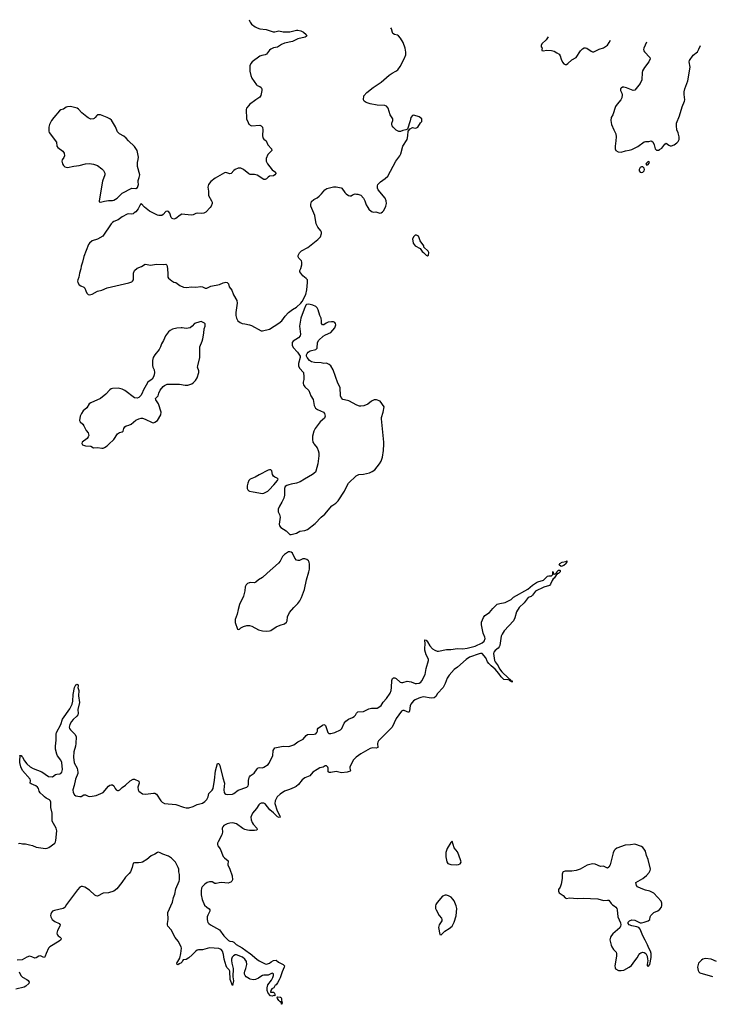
# Model space of a CAD drawing. Header units: inches. Extents: x 1682510 to 1839368, y 640758 to 791543.
# Tile 177 of 186: x 1776627 to 1786774, y 771786 to 786226. Entities that reach past the tile are written whole.
import ezdxf

# ---------------------------------------------------------------- set-up
doc = ezdxf.new("R2010")
doc.units = ezdxf.units.IN
doc.header["$MEASUREMENT"] = 0
for name, color, linetype in [('B7777', 7, 'Continuous'), ('B7778', 7, 'Continuous'), ('B7787', 7, 'Continuous'), ('B7788', 7, 'Continuous')]:
    doc.layers.add(name, color=color, linetype=linetype)

msp = doc.modelspace()

# ---------------------------------------------------------------- linework, layer by layer
at = {"layer": 'B7777', "color": 6}
for points, elevation in [([(1777544, 780000), (1777548, 779990), (1777590, 779977), (1777670, 779970), (1777710, 779947), (1777767, 779953), (1777830, 779942), (1777850, 779944), (1777870, 779950), (1777910, 779976), (1777935, 780000)], 800), ([(1780000, 779479), (1779989, 779470), (1779973, 779430), (1779966, 779390), (1779965, 779350), (1779973, 779333), (1779990, 779317), (1780000, 779314)], 800), ([(1780000, 777968), (1779994, 777966), (1779970, 777957), (1779950, 777939), (1779936, 777910), (1779930, 777850), (1779910, 777770), (1779852, 777650), (1779830, 777575), (1779817, 777510), (1779788, 777430), (1779786, 777386), (1779821, 777290), (1779830, 777281), (1779850, 777288), (1779873, 777307), (1779912, 777328), (1779959, 777341), (1779990, 777343), (1780000, 777340)], 800), ([(1776610, 774146), (1776630, 774147), (1776670, 774140), (1776710, 774140), (1776770, 774123), (1776817, 774117), (1776870, 774090), (1777007, 774073), (1777030, 774076), (1777053, 774087), (1777140, 774150), (1777153, 774170), (1777158, 774190), (1777174, 774330), (1777161, 774370), (1777101, 774470), (1777101, 774590), (1777083, 774670), (1777083, 774750), (1777075, 774775), (1777066, 774786), (1777015, 774810), (1776990, 774828), (1776973, 774850), (1776929, 774889), (1776914, 774910), (1776903, 774950), (1776890, 774972), (1776863, 774990), (1776797, 775017), (1776780, 775030), (1776785, 775070), (1776781, 775090), (1776670, 775215), (1776641, 775270), (1776628, 775330), (1776627, 775370), (1776633, 775413), (1776630, 775434), (1776650, 775434), (1776659, 775419), (1776670, 775410), (1776698, 775358), (1776732, 775312), (1776778, 775270), (1776824, 775244), (1776953, 775193), (1777050, 775129), (1777110, 775122), (1777150, 775157), (1777170, 775163), (1777214, 775166), (1777230, 775171), (1777247, 775190), (1777255, 775230), (1777246, 775330), (1777230, 775367), (1777180, 775430), (1777170, 775456), (1777153, 775530), (1777151, 775570), (1777162, 775658), (1777162, 775750), (1777168, 775770), (1777230, 775890), (1777257, 775970), (1777363, 776117), (1777396, 776190), (1777408, 776232), (1777410, 776331), (1777430, 776431), (1777450, 776472), (1777465, 776475), (1777470, 776481), (1777485, 776470), (1777485, 776450), (1777478, 776430), (1777494, 776390), (1777491, 776310), (1777502, 776210), (1777478, 776110), (1777484, 776050), (1777480, 776030), (1777467, 776010), (1777410, 775961), (1777387, 775933), (1777363, 775890), (1777353, 775850), (1777358, 775830), (1777371, 775810), (1777443, 775743), (1777455, 775710), (1777450, 775609), (1777444, 775570), (1777419, 775490), (1777415, 775410), (1777427, 775327), (1777469, 775249), (1777481, 775190), (1777478, 775170), (1777445, 775090), (1777425, 774995), (1777405, 774930), (1777413, 774890), (1777430, 774858), (1777450, 774845), (1777510, 774832), (1777530, 774834), (1777570, 774857), (1777590, 774860), (1777630, 774838), (1777650, 774835), (1777690, 774838), (1777748, 774850), (1777850, 774893), (1777930, 774984), (1777950, 774999), (1777970, 775007), (1777990, 775005), (1778010, 774990), (1778026, 774950), (1778040, 774930), (1778062, 774922), (1778078, 774922), (1778097, 774930), (1778130, 774966), (1778179, 775001), (1778250, 775063), (1778290, 775090), (1778310, 775089), (1778377, 775057), (1778381, 775030), (1778361, 774970), (1778363, 774930), (1778375, 774910), (1778430, 774875), (1778474, 774866), (1778590, 774884), (1778610, 774883), (1778632, 774870), (1778699, 774770), (1778718, 774750), (1778750, 774730), (1778916, 774716), (1779030, 774676), (1779069, 774669), (1779110, 774669), (1779171, 774689), (1779230, 774717), (1779310, 774738), (1779341, 774759), (1779370, 774790), (1779390, 774830), (1779402, 774878), (1779450, 774926), (1779463, 774950), (1779485, 775075), (1779502, 775210), (1779530, 775317), (1779550, 775320), (1779563, 775290), (1779606, 775106), (1779630, 775030), (1779620, 774930), (1779626, 774890), (1779636, 774876), (1779650, 774866), (1779670, 774862), (1779751, 774869), (1779770, 774877), (1779833, 774927), (1779960, 774970), (1779978, 774990), (1779982, 775010), (1779982, 775070), (1779994, 775110), (1780000, 775121)], 700), ([(1780000, 774336), (1779970, 774339), (1779930, 774348), (1779902, 774362), (1779810, 774431), (1779754, 774446), (1779710, 774445), (1779670, 774435), (1779624, 774410), (1779605, 774390), (1779598, 774370), (1779603, 774310), (1779594, 774270), (1779539, 774170), (1779530, 774150), (1779530, 774130), (1779536, 774110), (1779570, 774064), (1779610, 773953), (1779630, 773933), (1779686, 773890), (1779681, 773830), (1779709, 773770), (1779744, 773670), (1779750, 773610), (1779739, 773590), (1779723, 773577), (1779710, 773570), (1779685, 773565), (1779590, 773572), (1779552, 773568), (1779510, 773556), (1779490, 773560), (1779450, 773580), (1779410, 773582), (1779376, 773570), (1779343, 773550), (1779306, 773510), (1779296, 773490), (1779287, 773450), (1779289, 773390), (1779302, 773322), (1779340, 773240), (1779372, 773212), (1779408, 773188), (1779417, 773170), (1779416, 773150), (1779385, 773095), (1779377, 773070), (1779377, 773030), (1779383, 773003), (1779388, 772988), (1779402, 772970), (1779428, 772950), (1779560, 772880), (1779624, 772790), (1779690, 772724), (1779710, 772714), (1779750, 772705), (1779770, 772696), (1779805, 772665), (1779890, 772615), (1780000, 772537)], 700), ([(1780000, 772160), (1779950, 772191), (1779935, 772210), (1779927, 772230), (1779925, 772250), (1779929, 772270), (1779947, 772310), (1779960, 772370), (1779955, 772415), (1779929, 772450), (1779896, 772476), (1779810, 772511), (1779790, 772511), (1779764, 772496), (1779745, 772475), (1779735, 772450), (1779733, 772430), (1779738, 772390), (1779760, 772310), (1779756, 772190), (1779762, 772130), (1779750, 772062), (1779716, 772150), (1779708, 772270), (1779700, 772290), (1779667, 772327), (1779655, 772350), (1779625, 772450), (1779616, 772516), (1779603, 772563), (1779582, 772590), (1779550, 772603), (1779410, 772614), (1779310, 772587), (1779250, 772584), (1779230, 772578), (1779210, 772564), (1779159, 772510), (1779110, 772467), (1779070, 772443), (1779024, 772436), (1779015, 772425), (1779010, 772410), (1778990, 772390), (1778962, 772378), (1778950, 772367), (1778938, 772370), (1778933, 772390), (1778975, 772465), (1778991, 772530), (1779000, 772610), (1778998, 772630), (1778953, 772710), (1778907, 772767), (1778850, 772876), (1778802, 772930), (1778796, 772950), (1778795, 772970), (1778805, 773030), (1778801, 773130), (1778870, 773284), (1778881, 773350), (1778901, 773399), (1778920, 773480), (1778966, 773590), (1778970, 773610), (1778971, 773690), (1778961, 773730), (1778960, 773770), (1778954, 773794), (1778912, 773870), (1778854, 773930), (1778810, 773961), (1778728, 773988), (1778690, 774009), (1778665, 774015), (1778650, 774012), (1778610, 773986), (1778558, 773962), (1778490, 773909), (1778430, 773872), (1778410, 773864), (1778370, 773859), (1778310, 773861), (1778290, 773855), (1778277, 773790), (1778252, 773730), (1778235, 773705), (1778180, 773650), (1778125, 773570), (1778050, 773481), (1778010, 773445), (1777930, 773420), (1777850, 773415), (1777770, 773372), (1777750, 773376), (1777730, 773388), (1777650, 773460), (1777582, 773502), (1777550, 773516), (1777530, 773515), (1777510, 773505), (1777474, 773466), (1777370, 773330), (1777314, 773250), (1777290, 773207), (1777265, 773190), (1777136, 773164), (1777110, 773150), (1777093, 773130), (1777083, 773110), (1777079, 773090), (1777082, 773070), (1777104, 773030), (1777140, 773000), (1777206, 772970), (1777219, 772950), (1777216, 772930), (1777180, 772870), (1777172, 772830), (1777176, 772810), (1777190, 772790), (1777222, 772770), (1777230, 772759), (1777234, 772750), (1777229, 772730), (1777207, 772710), (1777067, 772630), (1777050, 772610), (1777014, 772530), (1777002, 772490), (1776990, 772473), (1776970, 772478), (1776930, 772497), (1776908, 772492), (1776870, 772467), (1776850, 772465), (1776804, 772484), (1776770, 772490), (1776730, 772478), (1776661, 772439), (1776590, 772431)], 700), ([(1776621, 772261), (1776642, 772210), (1776666, 772186), (1776731, 772150), (1776750, 772133), (1776764, 772110), (1776762, 772090), (1776717, 772050), (1776690, 772036), (1776570, 772007)], 700)]:
    msp.add_lwpolyline(points, dxfattribs=dict(at, elevation=elevation))
at = {"layer": 'B7778', "color": 6, "elevation": 800}
for points in [[(1779992, 786226), (1780000, 786209)], [(1780000, 784980), (1779987, 784970), (1779953, 784930), (1779950, 784910), (1779956, 784770), (1779977, 784717), (1779990, 784696), (1780000, 784687)], [(1780000, 783961), (1779990, 783965), (1779910, 784027), (1779870, 784047), (1779850, 784051), (1779830, 784050), (1779790, 784028), (1779770, 784013), (1779730, 783970), (1779710, 783965), (1779650, 783985), (1779630, 783981), (1779496, 783904), (1779429, 783851), (1779396, 783810), (1779386, 783770), (1779396, 783710), (1779396, 783650), (1779443, 783570), (1779450, 783550), (1779452, 783530), (1779438, 783490), (1779422, 783470), (1779356, 783404), (1779330, 783390), (1779290, 783384), (1779230, 783389), (1779210, 783384), (1779174, 783366), (1779141, 783359), (1779008, 783372), (1778979, 783361), (1778916, 783310), (1778890, 783301), (1778864, 783310), (1778850, 783324), (1778830, 783390), (1778810, 783413), (1778790, 783420), (1778770, 783414), (1778733, 783367), (1778710, 783353), (1778670, 783352), (1778650, 783358), (1778530, 783419), (1778457, 783477), (1778410, 783528), (1778392, 783510), (1778366, 783450), (1778330, 783410), (1778308, 783392), (1778290, 783381), (1778270, 783376), (1778230, 783378), (1778205, 783375), (1778130, 783336), (1778070, 783290), (1778010, 783267), (1777990, 783253), (1777970, 783230), (1777848, 783052), (1777770, 783009), (1777690, 782983), (1777650, 782951), (1777636, 782930), (1777567, 782753), (1777550, 782670), (1777528, 782610), (1777522, 782570), (1777503, 782510), (1777496, 782450), (1777479, 782410), (1777476, 782390), (1777478, 782370), (1777499, 782339), (1777522, 782322), (1777570, 782301), (1777581, 782290), (1777595, 782250), (1777614, 782214), (1777630, 782196), (1777650, 782191), (1777690, 782199), (1777770, 782247), (1777830, 782258), (1777910, 782292), (1778230, 782365), (1778270, 782381), (1778283, 782390), (1778295, 782410), (1778297, 782510), (1778312, 782550), (1778350, 782580), (1778412, 782608), (1778470, 782641), (1778550, 782627), (1778630, 782641), (1778730, 782635), (1778770, 782641), (1778787, 782627), (1778790, 782614), (1778800, 782510), (1778800, 782450), (1778810, 782433), (1778858, 782398), (1778890, 782379), (1778916, 782370), (1778975, 782330), (1779030, 782303), (1779070, 782299), (1779150, 782308), (1779210, 782304), (1779286, 782314), (1779311, 782310), (1779350, 782291), (1779370, 782291), (1779430, 782316), (1779557, 782343), (1779610, 782366), (1779650, 782376), (1779671, 782371), (1779691, 782351), (1779701, 782310), (1779738, 782258), (1779763, 782190), (1779813, 782110), (1779816, 782070), (1779800, 781930), (1779800, 781890), (1779807, 781850), (1779827, 781810), (1779863, 781783), (1779890, 781770), (1779930, 781766), (1780000, 781750)], [(1777935, 780000), (1778010, 780070), (1778064, 780150), (1778077, 780163), (1778090, 780172), (1778130, 780181), (1778146, 780190), (1778156, 780230), (1778170, 780256), (1778190, 780269), (1778230, 780280), (1778264, 780296), (1778330, 780352), (1778373, 780373), (1778410, 780381), (1778430, 780380), (1778470, 780367), (1778570, 780317), (1778590, 780314), (1778610, 780322), (1778647, 780350), (1778699, 780430), (1778704, 780470), (1778662, 780590), (1778625, 780650), (1778621, 780670), (1778657, 780710), (1778666, 780750), (1778687, 780793), (1778730, 780846), (1778750, 780861), (1778790, 780879), (1778810, 780882), (1778970, 780879), (1779054, 780866), (1779092, 780868), (1779150, 780885), (1779170, 780898), (1779205, 780935), (1779230, 780976), (1779257, 781050), (1779256, 781076), (1779237, 781130), (1779238, 781150), (1779271, 781271), (1779270, 781430), (1779304, 781510), (1779314, 781546), (1779330, 781630), (1779334, 781690), (1779347, 781730), (1779349, 781750), (1779346, 781766), (1779337, 781777), (1779290, 781801), (1779270, 781797), (1779192, 781770), (1779159, 781730), (1779130, 781709), (1779070, 781699), (1779010, 781709), (1778995, 781705), (1778930, 781703), (1778870, 781687), (1778835, 781670), (1778811, 781650), (1778768, 781590), (1778737, 781523), (1778705, 781470), (1778693, 781430), (1778675, 781390), (1778610, 781309), (1778587, 781270), (1778577, 781230), (1778575, 781155), (1778581, 781130), (1778598, 781090), (1778605, 781050), (1778602, 781018), (1778592, 780988), (1778570, 780956), (1778509, 780911), (1778436, 780790), (1778422, 780750), (1778404, 780716), (1778375, 780685), (1778350, 780674), (1778310, 780682), (1778168, 780788), (1778130, 780809), (1778070, 780821), (1777990, 780815), (1777970, 780810), (1777950, 780797), (1777890, 780736), (1777811, 780669), (1777670, 780609), (1777648, 780590), (1777610, 780536), (1777557, 780490), (1777533, 780450), (1777516, 780410), (1777506, 780350), (1777516, 780330), (1777553, 780293), (1777568, 780270), (1777602, 780202), (1777630, 780165), (1777639, 780130), (1777632, 780108), (1777616, 780084), (1777545, 780030), (1777539, 780010), (1777544, 780000)]]:
    msp.add_lwpolyline(points, dxfattribs=at)
msp.add_lwpolyline([(1777370, 784951), (1777330, 784950), (1777310, 784941), (1777270, 784912), (1777230, 784903), (1777210, 784891), (1777127, 784790), (1777094, 784746), (1777062, 784690), (1777052, 784650), (1777052, 784590), (1777060, 784570), (1777168, 784430), (1777171, 784370), (1777185, 784350), (1777258, 784298), (1777280, 784270), (1777286, 784230), (1777275, 784205), (1777251, 784170), (1777244, 784150), (1777254, 784114), (1777268, 784088), (1777288, 784068), (1777330, 784057), (1777420, 784080), (1777498, 784090), (1777590, 784113), (1777650, 784116), (1777710, 784105), (1777766, 784086), (1777830, 784037), (1777854, 784014), (1777874, 783974), (1777878, 783950), (1777844, 783856), (1777791, 783570), (1777793, 783553), (1777810, 783551), (1777870, 783565), (1777930, 783575), (1777990, 783575), (1778010, 783581), (1778055, 783610), (1778130, 783682), (1778270, 783756), (1778329, 783751), (1778354, 783766), (1778369, 783810), (1778365, 783850), (1778367, 783870), (1778381, 783910), (1778387, 783950), (1778354, 784074), (1778355, 784130), (1778366, 784174), (1778368, 784210), (1778348, 784310), (1778310, 784364), (1778223, 784450), (1778190, 784490), (1778157, 784517), (1778092, 784552), (1778062, 784582), (1778030, 784654), (1777989, 784730), (1777973, 784753), (1777950, 784772), (1777910, 784793), (1777810, 784829), (1777770, 784829), (1777758, 784822), (1777736, 784790), (1777721, 784779), (1777708, 784772), (1777670, 784769), (1777630, 784787), (1777610, 784802), (1777540, 784860), (1777490, 784916), (1777470, 784928)], close=True, dxfattribs=at)
at = {"layer": 'B7787', "color": 6}
for points, elevation in [([(1780949, 780000), (1780989, 779949), (1781007, 779910), (1781015, 779875), (1781017, 779830), (1781003, 779710), (1780974, 779606), (1780965, 779590), (1780923, 779557), (1780803, 779490), (1780743, 779450), (1780690, 779430), (1780610, 779416), (1780575, 779405), (1780545, 779394), (1780522, 779378), (1780511, 779349), (1780513, 779253), (1780502, 779210), (1780475, 779150), (1780439, 779090), (1780420, 779050), (1780417, 779030), (1780420, 779010), (1780439, 778970), (1780449, 778930), (1780435, 778830), (1780441, 778801), (1780460, 778780), (1780535, 778730), (1780590, 778676), (1780610, 778675), (1780650, 778685), (1780690, 778697), (1780736, 778724), (1780810, 778735), (1780850, 778748), (1780963, 778837), (1781051, 778930), (1781105, 778975), (1781204, 779096), (1781264, 779136), (1781298, 779170), (1781390, 779310), (1781430, 779396), (1781452, 779428), (1781563, 779537), (1781605, 779555), (1781670, 779562), (1781758, 779582), (1781800, 779600), (1781836, 779624), (1781907, 779710), (1781932, 779750), (1781948, 779812), (1781964, 779910), (1781967, 780000)], 800), ([(1780000, 779314), (1780050, 779300), (1780190, 779276), (1780210, 779281), (1780265, 779310), (1780287, 779330), (1780355, 779405), (1780408, 779470), (1780418, 779490), (1780403, 779503), (1780370, 779515), (1780350, 779532), (1780335, 779555), (1780325, 779610), (1780310, 779626), (1780290, 779626), (1780270, 779618), (1780138, 779550), (1780084, 779516), (1780010, 779487), (1780000, 779479)], 800), ([(1780000, 777340), (1780033, 777330), (1780130, 777279), (1780190, 777262), (1780250, 777256), (1780290, 777261), (1780310, 777269), (1780390, 777320), (1780450, 777348), (1780510, 777365), (1780542, 777390), (1780552, 777410), (1780556, 777470), (1780584, 777530), (1780650, 777606), (1780710, 777662), (1780738, 777702), (1780763, 777750), (1780806, 777870), (1780834, 778010), (1780870, 778130), (1780878, 778170), (1780881, 778241), (1780876, 778270), (1780865, 778290), (1780841, 778310), (1780810, 778320), (1780782, 778318), (1780730, 778295), (1780710, 778294), (1780690, 778302), (1780663, 778330), (1780630, 778401), (1780610, 778417), (1780590, 778424), (1780570, 778421), (1780510, 778384), (1780485, 778355), (1780450, 778287), (1780425, 778255), (1780258, 778110), (1780190, 778043), (1780130, 778010), (1780090, 777975), (1780073, 777967), (1780010, 777970), (1780000, 777968)], 800), ([(1780000, 775121), (1780010, 775138), (1780065, 775175), (1780110, 775238), (1780127, 775253), (1780150, 775257), (1780190, 775256), (1780210, 775263), (1780270, 775301), (1780284, 775316), (1780339, 775430), (1780348, 775510), (1780370, 775548), (1780490, 775573), (1780574, 775566), (1780650, 775591), (1780710, 775635), (1780785, 775675), (1780830, 775730), (1780850, 775743), (1780947, 775747), (1780970, 775755), (1780988, 775770), (1780995, 775790), (1780998, 775822), (1781005, 775835), (1781070, 775881), (1781090, 775890), (1781110, 775881), (1781114, 775874), (1781149, 775770), (1781160, 775760), (1781170, 775756), (1781190, 775756), (1781250, 775770), (1781332, 775810), (1781352, 775830), (1781388, 775910), (1781410, 775938), (1781450, 775966), (1781509, 775991), (1781534, 776006), (1781553, 776027), (1781570, 776058), (1781586, 776074), (1781670, 776082), (1781750, 776117), (1781790, 776129), (1781870, 776131), (1781898, 776142), (1781930, 776170), (1781962, 776218), (1782007, 776270), (1782061, 776350), (1782075, 776390), (1782083, 776430), (1782087, 776533), (1782098, 776562), (1782110, 776576), (1782130, 776575), (1782150, 776566), (1782210, 776512), (1782230, 776505), (1782250, 776506), (1782310, 776525), (1782370, 776517), (1782430, 776492), (1782450, 776489), (1782486, 776494), (1782510, 776508), (1782528, 776532), (1782575, 776625), (1782591, 776710), (1782624, 776830), (1782625, 776850), (1782591, 776910), (1782570, 776979), (1782569, 777011), (1782578, 777070), (1782570, 777131), (1782590, 777128), (1782610, 777104), (1782644, 777044), (1782681, 777001), (1782718, 776978), (1782750, 776967), (1782770, 776966), (1782890, 776991), (1782950, 776988), (1783050, 777003), (1783130, 777001), (1783190, 777007), (1783310, 777040), (1783413, 777087), (1783443, 777110), (1783454, 777150), (1783451, 777171), (1783426, 777230), (1783401, 777350), (1783400, 777390), (1783430, 777461), (1783449, 777490), (1783519, 777530), (1783569, 777590), (1783630, 777653), (1783670, 777666), (1783750, 777678), (1783799, 777701), (1783837, 777723), (1783870, 777755), (1784084, 777876), (1784150, 777935), (1784210, 777971), (1784230, 777981), (1784310, 778005), (1784370, 778065), (1784392, 778072), (1784430, 778072), (1784448, 778090), (1784450, 778132), (1784458, 778098), (1784470, 778094), (1784497, 778103), (1784509, 778130), (1784530, 778154), (1784553, 778153), (1784558, 778150), (1784557, 778137), (1784556, 778130), (1784530, 778106), (1784516, 778104), (1784514, 778090), (1784500, 778080), (1784470, 778037), (1784454, 778026), (1784439, 778001), (1784417, 777950), (1784402, 777930), (1784316, 777904), (1784196, 777844), (1784150, 777784), (1784131, 777769), (1784087, 777750), (1784030, 777672), (1783954, 777606), (1783917, 777543), (1783890, 777454), (1783870, 777408), (1783736, 777264), (1783704, 777216), (1783693, 777187), (1783671, 777050), (1783661, 777030), (1783648, 777010), (1783605, 776975), (1783584, 776950), (1783580, 776930), (1783594, 776830), (1783603, 776810), (1783645, 776750), (1783665, 776705), (1783700, 776661), (1783799, 776570), (1783802, 776562), (1783823, 776550), (1783822, 776542), (1783830, 776543), (1783835, 776535), (1783850, 776530), (1783852, 776510), (1783847, 776513), (1783847, 776527), (1783839, 776521), (1783830, 776523), (1783819, 776530), (1783819, 776539), (1783787, 776547), (1783730, 776550), (1783718, 776558), (1783690, 776587), (1783657, 776637), (1783601, 776701), (1783542, 776750), (1783510, 776783), (1783492, 776810), (1783468, 776868), (1783410, 776929), (1783390, 776932), (1783368, 776928), (1783224, 776876), (1783176, 776844), (1783050, 776731), (1783003, 776697), (1782926, 776614), (1782897, 776570), (1782870, 776490), (1782838, 776430), (1782757, 776343), (1782730, 776302), (1782710, 776281), (1782663, 776277), (1782550, 776293), (1782510, 776287), (1782482, 776278), (1782428, 776252), (1782405, 776235), (1782365, 776190), (1782355, 776165), (1782348, 776092), (1782343, 776077), (1782334, 776066), (1782270, 776095), (1782250, 776097), (1782230, 776085), (1782150, 775978), (1782090, 775850), (1781892, 775650), (1781880, 775630), (1781875, 775610), (1781880, 775550), (1781859, 775541), (1781810, 775546), (1781770, 775538), (1781630, 775457), (1781564, 775410), (1781526, 775370), (1781470, 775270), (1781469, 775250), (1781481, 775210), (1781475, 775205), (1781430, 775190), (1781350, 775179), (1781270, 775199), (1781190, 775187), (1781167, 775187), (1781154, 775194), (1781155, 775250), (1781150, 775264), (1781130, 775282), (1781110, 775283), (1781078, 775262), (1781030, 775253), (1780990, 775232), (1780929, 775190), (1780882, 775138), (1780810, 775108), (1780770, 775076), (1780716, 775010), (1780681, 774979), (1780656, 774964), (1780585, 774935), (1780510, 774914), (1780447, 774870), (1780404, 774830), (1780377, 774770), (1780371, 774730), (1780405, 774625), (1780443, 774550), (1780447, 774530), (1780436, 774524), (1780410, 774537), (1780353, 774593), (1780298, 774638), (1780230, 774724), (1780210, 774735), (1780190, 774738), (1780170, 774735), (1780150, 774725), (1780134, 774710), (1780101, 774659), (1780044, 774590), (1780020, 774530), (1780023, 774490), (1780038, 774450), (1780050, 774430), (1780105, 774370), (1780112, 774350), (1780100, 774340), (1780070, 774334), (1780026, 774334), (1780000, 774336)], 700), ([(1780000, 772537), (1780010, 772530), (1780107, 772447), (1780142, 772422), (1780230, 772379), (1780250, 772377), (1780291, 772389), (1780317, 772410), (1780350, 772428), (1780390, 772431), (1780424, 772404), (1780491, 772370), (1780512, 772352), (1780507, 772330), (1780476, 772264), (1780450, 772172), (1780433, 772147), (1780410, 772101), (1780390, 772074), (1780375, 772065), (1780354, 772026), (1780326, 772014), (1780311, 771990), (1780306, 771966), (1780350, 771963), (1780363, 771950), (1780371, 771929), (1780372, 771910), (1780355, 771915), (1780330, 771905), (1780308, 771910), (1780270, 771949), (1780260, 771990), (1780257, 772030), (1780268, 772070), (1780320, 772140), (1780341, 772179), (1780352, 772210), (1780350, 772235), (1780330, 772244), (1780270, 772213), (1780210, 772213), (1780190, 772208), (1780164, 772196), (1780130, 772170), (1780088, 772150), (1780050, 772145), (1780010, 772153), (1780000, 772160)], 700), ([(1786850, 772415), (1786770, 772450), (1786690, 772457), (1786650, 772449), (1786630, 772435), (1786586, 772390), (1786573, 772330), (1786580, 772280), (1786590, 772263), (1786606, 772250), (1786790, 772195)], 800)]:
    msp.add_lwpolyline(points, dxfattribs=dict(at, elevation=elevation))
for points, elevation in [([(1784570, 778206), (1784542, 778230), (1784553, 778250), (1784588, 778272), (1784639, 778281), (1784652, 778290), (1784654, 778270), (1784644, 778250), (1784610, 778222)], 700), ([(1782970, 774178), (1782950, 774161), (1782899, 774070), (1782877, 774010), (1782877, 773950), (1782896, 773876), (1782910, 773850), (1782950, 773836), (1783030, 773830), (1783064, 773836), (1783090, 773848), (1783102, 773870), (1783101, 773890), (1783072, 773972), (1783050, 774021), (1783003, 774083)], 800), ([(1785650, 774133), (1785590, 774124), (1785510, 774122), (1785390, 774078), (1785362, 774058), (1785350, 774044), (1785334, 774006), (1785291, 773830), (1785270, 773798), (1785250, 773785), (1785230, 773790), (1785210, 773804), (1785190, 773810), (1785150, 773805), (1785070, 773841), (1785030, 773844), (1784952, 773828), (1784850, 773769), (1784792, 773750), (1784730, 773741), (1784630, 773741), (1784602, 773730), (1784596, 773724), (1784587, 773693), (1784588, 773630), (1784573, 773547), (1784556, 773504), (1784531, 773470), (1784533, 773447), (1784543, 773423), (1784600, 773380), (1784630, 773346), (1784650, 773336), (1784692, 773348), (1784810, 773339), (1784895, 773345), (1785110, 773334), (1785190, 773307), (1785250, 773315), (1785270, 773312), (1785303, 773263), (1785325, 773245), (1785351, 773231), (1785375, 773210), (1785388, 773190), (1785395, 773170), (1785402, 773070), (1785441, 772981), (1785447, 772950), (1785443, 772930), (1785431, 772909), (1785330, 772819), (1785310, 772796), (1785295, 772770), (1785287, 772730), (1785306, 772654), (1785316, 772630), (1785341, 772590), (1785376, 772550), (1785384, 772530), (1785382, 772490), (1785358, 772350), (1785362, 772322), (1785370, 772308), (1785410, 772283), (1785450, 772280), (1785490, 772289), (1785570, 772329), (1785605, 772355), (1785650, 772424), (1785688, 772470), (1785710, 772511), (1785727, 772533), (1785740, 772540), (1785770, 772551), (1785790, 772548), (1785813, 772533), (1785832, 772492), (1785840, 772450), (1785841, 772430), (1785831, 772370), (1785834, 772354), (1785850, 772341), (1785874, 772370), (1785890, 772474), (1785891, 772530), (1785883, 772563), (1785856, 772610), (1785839, 772659), (1785806, 772726), (1785770, 772790), (1785729, 772889), (1785710, 772910), (1785683, 772923), (1785610, 772938), (1785571, 772951), (1785552, 772970), (1785554, 772990), (1785572, 773010), (1785610, 773026), (1785650, 773019), (1785730, 772982), (1785750, 772979), (1785790, 772989), (1785850, 773010), (1785872, 773030), (1785878, 773070), (1785887, 773090), (1785933, 773130), (1785990, 773157), (1786021, 773179), (1786041, 773210), (1786047, 773233), (1786048, 773270), (1786038, 773298), (1785930, 773414), (1785870, 773447), (1785810, 773460), (1785744, 773484), (1785693, 773510), (1785675, 773530), (1785669, 773570), (1785769, 773631), (1785825, 773675), (1785863, 773717), (1785878, 773750), (1785880, 773770), (1785850, 773910), (1785824, 773970), (1785807, 774030), (1785790, 774062), (1785770, 774088), (1785750, 774102)], 800), ([(1782890, 773385), (1782870, 773385), (1782832, 773370), (1782750, 773281), (1782732, 773250), (1782727, 773230), (1782729, 773190), (1782738, 773170), (1782783, 773090), (1782814, 773050), (1782822, 773030), (1782818, 773010), (1782782, 772950), (1782773, 772910), (1782790, 772811), (1782810, 772807), (1782862, 772858), (1782930, 772896), (1782970, 772934), (1783003, 772990), (1783030, 773082), (1783040, 773190), (1783031, 773230), (1783002, 773302), (1782982, 773330), (1782955, 773355), (1782917, 773377)], 800), ([(1780474, 771786), (1780470, 771788), (1780462, 771822), (1780450, 771824), (1780430, 771841), (1780409, 771870), (1780405, 771890), (1780410, 771898), (1780450, 771893), (1780456, 771890), (1780467, 771870), (1780466, 771846), (1780478, 771810)], 700)]:
    msp.add_lwpolyline(points, close=True, dxfattribs=dict(at, elevation=elevation))
at = {"layer": 'B7788', "color": 6, "elevation": 800}
for points in [[(1780000, 786209), (1780010, 786188), (1780030, 786162), (1780080, 786120), (1780110, 786105), (1780150, 786093), (1780241, 786081), (1780345, 786050), (1780370, 786047), (1780430, 786062), (1780490, 786048), (1780590, 786046), (1780690, 786073), (1780710, 786073), (1780750, 786062), (1780790, 786042), (1780830, 786010), (1780838, 785990), (1780830, 785978), (1780816, 785970), (1780710, 785943), (1780630, 785906), (1780510, 785882), (1780470, 785863), (1780410, 785824), (1780350, 785811), (1780310, 785796), (1780290, 785777), (1780250, 785719), (1780230, 785710), (1780178, 785702), (1780151, 785690), (1780036, 785610), (1780017, 785583), (1780005, 785550), (1780005, 785470), (1780018, 785410), (1780032, 785370), (1780099, 785270), (1780110, 785262), (1780150, 785246), (1780172, 785232), (1780179, 785210), (1780180, 785190), (1780167, 785113), (1780150, 785090), (1780090, 785050), (1780000, 784980)], [(1780000, 781750), (1780030, 781743), (1780170, 781665), (1780190, 781661), (1780290, 781688), (1780430, 781773), (1780472, 781810), (1780521, 781879), (1780570, 781930), (1780630, 781975), (1780690, 782011), (1780752, 782068), (1780769, 782091), (1780824, 782196), (1780838, 782262), (1780851, 782371), (1780847, 782410), (1780830, 782430), (1780779, 782470), (1780739, 782530), (1780737, 782550), (1780750, 782576), (1780767, 782630), (1780768, 782668), (1780759, 782690), (1780724, 782730), (1780714, 782750), (1780714, 782770), (1780734, 782806), (1780763, 782837), (1780853, 782887), (1781000, 783000), (1781038, 783042), (1781056, 783090), (1781056, 783110), (1781045, 783130), (1781001, 783181), (1780976, 783230), (1780956, 783356), (1780896, 783490), (1780897, 783523), (1780910, 783559), (1780944, 783590), (1780990, 783614), (1781023, 783637), (1781057, 783670), (1781104, 783730), (1781132, 783750), (1781230, 783777), (1781270, 783775), (1781341, 783761), (1781354, 783754), (1781396, 783690), (1781416, 783670), (1781450, 783647), (1781470, 783641), (1781490, 783645), (1781510, 783658), (1781550, 783671), (1781570, 783665), (1781590, 783665), (1781630, 783651), (1781671, 783610), (1781690, 783571), (1781712, 783510), (1781734, 783470), (1781750, 783448), (1781790, 783411), (1781816, 783404), (1781850, 783407), (1781910, 783391), (1781930, 783395), (1781950, 783407), (1781970, 783430), (1781998, 783490), (1782007, 783530), (1782006, 783570), (1781987, 783610), (1781887, 783730), (1781877, 783757), (1781876, 783790), (1781882, 783810), (1781921, 783850), (1781990, 783895), (1782027, 783933), (1782144, 784150), (1782206, 784230), (1782219, 784261), (1782248, 784372), (1782313, 784470), (1782323, 784523), (1782328, 784592), (1782355, 784625), (1782390, 784645), (1782430, 784637), (1782450, 784641), (1782469, 784650), (1782505, 784715), (1782527, 784733), (1782526, 784770), (1782490, 784802), (1782410, 784826), (1782390, 784823), (1782366, 784790), (1782356, 784744), (1782318, 784622), (1782291, 784609), (1782250, 784599), (1782215, 784585), (1782190, 784584), (1782150, 784607), (1782107, 784650), (1782093, 784670), (1782085, 784690), (1782086, 784710), (1782099, 784750), (1782101, 784770), (1782061, 784830), (1782032, 784930), (1782010, 784957), (1781986, 784970), (1781870, 784972), (1781770, 784990), (1781709, 785010), (1781679, 785030), (1781669, 785050), (1781677, 785110), (1781722, 785158), (1781815, 785230), (1781930, 785309), (1782050, 785414), (1782090, 785441), (1782147, 785470), (1782173, 785490), (1782210, 785539), (1782270, 785650), (1782290, 785710), (1782292, 785752), (1782281, 785810), (1782255, 785890), (1782216, 785956), (1782184, 785990), (1782170, 785998), (1782127, 786007), (1782103, 786023), (1782096, 786036), (1782084, 786090), (1782074, 786108)], [(1784382, 785977), (1784350, 785930), (1784288, 785870), (1784276, 785850), (1784279, 785830), (1784291, 785810), (1784286, 785790), (1784290, 785774), (1784308, 785768), (1784363, 785777), (1784430, 785775), (1784470, 785764), (1784510, 785742), (1784540, 785720), (1784558, 785698), (1784570, 785645), (1784590, 785601), (1784610, 785581), (1784630, 785571), (1784650, 785571), (1784670, 785582), (1784730, 785639), (1784790, 785674), (1784853, 785767), (1784883, 785797), (1784910, 785814), (1784930, 785815), (1784950, 785810), (1785010, 785765), (1785030, 785755), (1785050, 785755), (1785127, 785793), (1785190, 785812), (1785250, 785853), (1785277, 785890), (1785295, 785925)], [(1785825, 785895), (1785783, 785810), (1785780, 785790), (1785784, 785770), (1785793, 785753), (1785874, 785674), (1785879, 785650), (1785859, 785610), (1785793, 785527), (1785766, 785474), (1785759, 785450), (1785755, 785345), (1785728, 785292), (1785650, 785194), (1785630, 785189), (1785530, 785229), (1785490, 785238), (1785470, 785236), (1785450, 785222), (1785443, 785210), (1785444, 785190), (1785461, 785150), (1785465, 785125), (1785460, 785080), (1785447, 785050), (1785393, 784987), (1785370, 784954), (1785328, 784832), (1785304, 784790), (1785299, 784750), (1785311, 784690), (1785342, 784610), (1785373, 784550), (1785377, 784510), (1785375, 784450), (1785362, 784370), (1785363, 784330), (1785371, 784310), (1785408, 784288), (1785450, 784284), (1785517, 784303), (1785570, 784311), (1785610, 784324), (1785696, 784364), (1785790, 784435), (1785810, 784441), (1785858, 784442), (1785890, 784451), (1785917, 784437), (1785938, 784390), (1785950, 784334), (1785970, 784314), (1786010, 784314), (1786016, 784324), (1786050, 784342), (1786090, 784402), (1786110, 784414), (1786150, 784385), (1786170, 784378), (1786190, 784378), (1786229, 784391), (1786270, 784418), (1786290, 784438), (1786301, 784470), (1786301, 784510), (1786290, 784566), (1786269, 784610), (1786269, 784630), (1786262, 784650), (1786264, 784710), (1786305, 784815), (1786345, 784950), (1786382, 785030), (1786385, 785050), (1786375, 785130), (1786376, 785170), (1786387, 785213), (1786431, 785330), (1786462, 785530), (1786449, 785610), (1786452, 785628), (1786510, 785707), (1786570, 785757), (1786590, 785793), (1786617, 785850)], [(1780000, 784687), (1780010, 784678), (1780030, 784670), (1780150, 784677), (1780171, 784671), (1780190, 784651), (1780195, 784610), (1780188, 784528), (1780194, 784494), (1780210, 784473), (1780243, 784450), (1780266, 784390), (1780323, 784330), (1780325, 784310), (1780265, 784250), (1780243, 784190), (1780245, 784150), (1780264, 784110), (1780330, 784024), (1780379, 783990), (1780383, 783970), (1780372, 783950), (1780350, 783938), (1780290, 783933), (1780270, 783919), (1780249, 783891), (1780230, 783881), (1780210, 783882), (1780110, 783945), (1780070, 783955), (1780010, 783957), (1780000, 783961)], [(1781967, 780000), (1781968, 780030), (1781936, 780370), (1781936, 780390), (1781960, 780470), (1781973, 780550), (1781917, 780630), (1781862, 780650), (1781829, 780651), (1781788, 780632), (1781734, 780586), (1781675, 780565), (1781630, 780558), (1781610, 780560), (1781573, 780573), (1781455, 780635), (1781390, 780650), (1781370, 780658), (1781343, 780683), (1781332, 780710), (1781331, 780831), (1781294, 780894), (1781227, 781090), (1781190, 781150), (1781166, 781170), (1781130, 781188), (1781090, 781186), (1781050, 781196), (1780950, 781200), (1780910, 781210), (1780879, 781230), (1780845, 781270), (1780837, 781290), (1780836, 781310), (1780843, 781330), (1780857, 781350), (1780890, 781371), (1780974, 781390), (1780990, 781410), (1780998, 781490), (1781015, 781525), (1781077, 781583), (1781115, 781605), (1781190, 781637), (1781250, 781705), (1781266, 781750), (1781261, 781770), (1781250, 781784), (1781230, 781794), (1781203, 781797), (1781151, 781789), (1781124, 781776), (1781090, 781749), (1781069, 781749), (1781055, 781770), (1781057, 781810), (1781050, 781850), (1781030, 781889), (1781004, 781970), (1780990, 781998), (1780970, 782020), (1780930, 782041), (1780868, 782052), (1780833, 782047), (1780823, 782037), (1780799, 781981), (1780752, 781848), (1780732, 781730), (1780746, 781614), (1780740, 781590), (1780719, 781561), (1780637, 781510), (1780626, 781490), (1780626, 781454), (1780640, 781420), (1780704, 781350), (1780741, 781290), (1780741, 781270), (1780715, 781185), (1780715, 781150), (1780730, 781116), (1780790, 781050), (1780798, 780990), (1780796, 780950), (1780785, 780910), (1780784, 780890), (1780790, 780870), (1780810, 780843), (1780867, 780787), (1780898, 780710), (1780934, 780654), (1780948, 780570), (1780955, 780550), (1780968, 780530), (1780995, 780510), (1781086, 780470), (1781101, 780450), (1781109, 780410), (1781099, 780381), (1781034, 780326), (1780964, 780230), (1780941, 780190), (1780922, 780118), (1780921, 780070), (1780930, 780030), (1780941, 780010), (1780949, 780000)]]:
    msp.add_lwpolyline(points, dxfattribs=at)
for points in [[(1785850, 784146), (1785814, 784110), (1785830, 784094), (1785850, 784102), (1785866, 784130), (1785862, 784142)], [(1785770, 784068), (1785750, 784068), (1785730, 784058), (1785716, 784030), (1785718, 784010), (1785730, 783992), (1785750, 783985), (1785770, 783992), (1785779, 784001), (1785788, 784010), (1785795, 784030), (1785788, 784050)], [(1782450, 783066), (1782430, 783066), (1782410, 783046), (1782392, 783010), (1782398, 782950), (1782431, 782910), (1782502, 782870), (1782530, 782825), (1782552, 782810), (1782590, 782772), (1782610, 782762), (1782627, 782773), (1782628, 782810), (1782619, 782830), (1782558, 782890), (1782555, 782910), (1782502, 782982), (1782490, 783026), (1782478, 783050)]]:
    msp.add_lwpolyline(points, close=True, dxfattribs=at)

doc.saveas('drawing.dxf')
